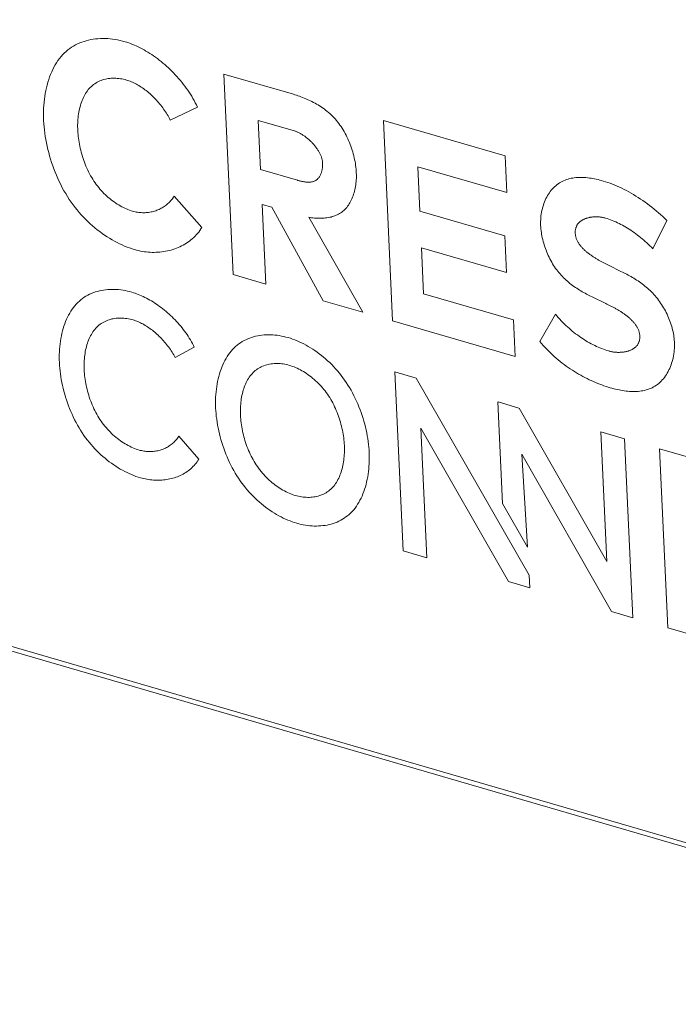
# Model space of a CAD drawing. Header units: millimetres. Extents: x 3925 to 5043, y -86 to 778.
# Tile 219 of 256: x 4898.47 to 4901.04, y 105.58 to 109.42. Entities that reach past the tile are written whole.
import ezdxf

# ---------------------------------------------------------------- set-up
doc = ezdxf.new("R2010")
doc.units = ezdxf.units.MM
doc.header["$LTSCALE"] = 46.255
for name, color, linetype in [('H30K-IO-LABEDXF_CONTINUOUS_LINE', 7, 'CONTINUOUS'), ('H30K-REAR-CODXF_CONTINUOUS_LINE', 7, 'CONTINUOUS'), ('LABEL-IO-H30DXF_CONTINUOUS_LINE', 7, 'CONTINUOUS')]:
    doc.layers.add(name, color=color, linetype=linetype)

msp = doc.modelspace()

# ---------------------------------------------------------------- linework, layer by layer
at = {"layer": 'H30K-IO-LABEDXF_CONTINUOUS_LINE', "color": 7, "linetype": 'Continuous', "lineweight": 0}
for p, q in [((4822.8675, 128.9566), (4903.1756, 105.5982)), ((4899.2662, 109.2071), (4899.5367, 109.1285)), ((4899.3021, 108.426), (4899.2662, 109.2071)), ((4899.1631, 109.0786), (4899.0573, 109.0284)), ((4899.541, 108.9857), (4899.4002, 109.0266)), ((4899.4002, 109.0266), (4899.409, 108.8353)), ((4899.8874, 109.0264), (4900.3616, 108.8885)), ((4899.9233, 108.2453), (4899.8874, 109.0264)), ((4900.3616, 108.8885), (4900.3682, 108.7457)), ((4900.3682, 108.7457), (4900.0215, 108.8465)), ((4900.0215, 108.8465), (4900.0294, 108.6736)), ((4899.409, 108.8353), (4899.5523, 108.7937)), ((4899.0723, 108.7317), (4899.1807, 108.61)), ((4899.4527, 108.6888), (4899.4153, 108.6997)), ((4899.4153, 108.6997), (4899.4296, 108.3889)), ((4899.6534, 108.3238), (4899.4527, 108.6888)), ((4899.5966, 108.6492), (4899.8078, 108.2789)), ((4900.0294, 108.6736), (4900.3601, 108.5774)), ((4900.992, 108.6363), (4900.9375, 108.5267)), ((4900.3601, 108.5774), (4900.3667, 108.4345)), ((4900.3667, 108.4345), (4900.036, 108.5307)), ((4900.036, 108.5307), (4900.0443, 108.351)), ((4900.7494, 108.4698), (4900.7544, 108.4672)), ((4900.7544, 108.4672), (4900.7594, 108.4647)), ((4900.7594, 108.4647), (4900.7666, 108.4611)), ((4900.7666, 108.4611), (4900.8131, 108.4384)), ((4899.4296, 108.3889), (4899.3021, 108.426)), ((4900.0443, 108.351), (4900.3946, 108.2491)), ((4900.7537, 108.3134), (4900.7002, 108.3392)), ((4899.8078, 108.2789), (4899.6534, 108.3238)), ((4900.7586, 108.311), (4900.7537, 108.3134)), ((4900.7637, 108.3085), (4900.7586, 108.311)), ((4900.7689, 108.3059), (4900.7637, 108.3085)), ((4900.4971, 108.1655), (4900.5576, 108.2717)), ((4900.4012, 108.1064), (4899.9233, 108.2453)), ((4900.3946, 108.2491), (4900.4012, 108.1064)), ((4899.1509, 108.1425), (4899.0767, 108.1022)), ((4899.9321, 108.0466), (4900.0153, 108.0224)), ((4899.9642, 107.349), (4899.9321, 108.0466)), ((4900.0153, 108.0224), (4900.4556, 107.254)), ((4900.3329, 107.93), (4900.3511, 107.5339)), ((4900.4156, 107.9059), (4900.3343, 107.9296)), ((4900.7584, 107.3082), (4900.4161, 107.9058)), ((4900.3754, 107.2294), (4900.0335, 107.8268)), ((4900.0335, 107.8268), (4900.0563, 107.3222)), ((4900.8273, 107.7862), (4900.7352, 107.813)), ((4900.7352, 107.813), (4900.7584, 107.3082)), ((4899.0904, 107.7959), (4899.1685, 107.7067)), ((4900.8594, 107.0887), (4900.8273, 107.7862)), ((4900.4266, 107.7256), (4900.7762, 107.1129)), ((4900.4492, 107.3629), (4900.4266, 107.7256)), ((4900.9632, 107.7466), (4901.3745, 107.627)), ((4900.9953, 107.0491), (4900.9632, 107.7466)), ((4900.3511, 107.5339), (4900.4492, 107.3629)), ((4900.0563, 107.3222), (4899.9642, 107.349)), ((4900.4586, 107.2052), (4900.3754, 107.2294)), ((4900.4556, 107.254), (4900.4586, 107.2052)), ((4900.7762, 107.1129), (4900.8594, 107.0887)), ((4901.4118, 106.928), (4900.9953, 107.0491))]:
    msp.add_line(p, q, dxfattribs=at)
for points in [[(4898.5638, 109.0262), (4898.5634, 109.0382), (4898.5633, 109.0501), (4898.5634, 109.0621), (4898.5639, 109.0739), (4898.5646, 109.0857), (4898.5656, 109.0974), (4898.5669, 109.109), (4898.5684, 109.1204), (4898.5703, 109.1318), (4898.5724, 109.1429), (4898.5748, 109.154), (4898.5775, 109.1648), (4898.5805, 109.1754), (4898.5837, 109.1859), (4898.5873, 109.1961), (4898.5911, 109.206), (4898.5952, 109.2157), (4898.5995, 109.2252), (4898.6042, 109.2343), (4898.6091, 109.2432), (4898.6143, 109.2518), (4898.6198, 109.26), (4898.6256, 109.2679), (4898.6316, 109.2754), (4898.6379, 109.2826), (4898.6445, 109.2893), (4898.6512, 109.2956), (4898.6581, 109.3014), (4898.6653, 109.3069), (4898.6727, 109.312), (4898.6803, 109.3167), (4898.6882, 109.3211), (4898.6962, 109.3251), (4898.7044, 109.3288), (4898.7128, 109.332), (4898.7214, 109.335), (4898.7301, 109.3376), (4898.7389, 109.3398), (4898.7479, 109.3417), (4898.757, 109.3432), (4898.7662, 109.3444), (4898.7755, 109.3453), (4898.7849, 109.3459), (4898.7944, 109.3461), (4898.8039, 109.3459), (4898.8134, 109.3455), (4898.8231, 109.3447), (4898.8327, 109.3436), (4898.8424, 109.3422), (4898.852, 109.3405), (4898.8617, 109.3385), (4898.8713, 109.3361), (4898.8809, 109.3335)], [(4898.8809, 109.3335), (4898.8882, 109.3313), (4898.8955, 109.3289), (4898.9028, 109.3262), (4898.9102, 109.3233), (4898.9176, 109.3202), (4898.925, 109.3169), (4898.9325, 109.3134), (4898.9399, 109.3097), (4898.9474, 109.3058), (4898.9549, 109.3016), (4898.9624, 109.2973), (4898.9699, 109.2928), (4898.9774, 109.2881), (4898.9848, 109.2833), (4898.9922, 109.2782), (4898.9996, 109.273), (4899.007, 109.2676), (4899.0143, 109.262), (4899.0215, 109.2563), (4899.0287, 109.2504), (4899.0359, 109.2443), (4899.0429, 109.2381), (4899.0499, 109.2318), (4899.0568, 109.2253), (4899.0636, 109.2186), (4899.0703, 109.2118), (4899.0769, 109.2049), (4899.0834, 109.1978), (4899.0897, 109.1907), (4899.096, 109.1833), (4899.1021, 109.1759), (4899.1081, 109.1684), (4899.1139, 109.1607), (4899.1196, 109.1529), (4899.1252, 109.145), (4899.1305, 109.1371), (4899.1357, 109.129), (4899.1408, 109.1208), (4899.1456, 109.1125), (4899.1503, 109.1041), (4899.1548, 109.0957), (4899.1591, 109.0872), (4899.1631, 109.0786)], [(4898.8869, 109.1842), (4898.8809, 109.1859), (4898.8749, 109.1873), (4898.8689, 109.1885), (4898.8629, 109.1895), (4898.8569, 109.1903), (4898.8509, 109.1908), (4898.8449, 109.1912), (4898.839, 109.1913), (4898.8331, 109.1912), (4898.8272, 109.1909), (4898.8214, 109.1904), (4898.8157, 109.1897), (4898.81, 109.1887), (4898.8044, 109.1875), (4898.7989, 109.1861), (4898.7934, 109.1844), (4898.7881, 109.1826), (4898.7829, 109.1805), (4898.7778, 109.1781), (4898.7728, 109.1756), (4898.7679, 109.1728), (4898.7632, 109.1698), (4898.7586, 109.1665), (4898.7541, 109.1631), (4898.7498, 109.1593), (4898.7457, 109.1554), (4898.7418, 109.1512), (4898.738, 109.1468), (4898.7344, 109.1421), (4898.7309, 109.1373), (4898.7276, 109.1322), (4898.7245, 109.127), (4898.7216, 109.1216), (4898.7188, 109.116), (4898.7162, 109.1102), (4898.7137, 109.1043), (4898.7114, 109.0982), (4898.7093, 109.092), (4898.7074, 109.0856), (4898.7056, 109.0791), (4898.7039, 109.0725), (4898.7025, 109.0658), (4898.7012, 109.059), (4898.7, 109.0521), (4898.699, 109.0452), (4898.6982, 109.0381), (4898.6975, 109.031), (4898.697, 109.0238), (4898.6966, 109.0166), (4898.6964, 109.0094), (4898.6964, 109.0021), (4898.6965, 108.9948), (4898.6967, 108.9875)], [(4899.0573, 109.0284), (4899.0544, 109.0339), (4899.0515, 109.0394), (4899.0484, 109.0448), (4899.0452, 109.0502), (4899.0419, 109.0555), (4899.0385, 109.0608), (4899.0349, 109.066), (4899.0313, 109.0712), (4899.0276, 109.0763), (4899.0238, 109.0813), (4899.0199, 109.0863), (4899.0159, 109.0912), (4899.0119, 109.096), (4899.0078, 109.1007), (4899.0036, 109.1053), (4898.9993, 109.1099), (4898.995, 109.1144), (4898.9906, 109.1187), (4898.9861, 109.123), (4898.9816, 109.1272), (4898.9771, 109.1312), (4898.9725, 109.1352), (4898.9679, 109.139), (4898.9632, 109.1428), (4898.9585, 109.1464), (4898.9538, 109.1499), (4898.949, 109.1533), (4898.9443, 109.1565), (4898.9395, 109.1596), (4898.9347, 109.1626), (4898.9299, 109.1654), (4898.9251, 109.1681), (4898.9203, 109.1707), (4898.9155, 109.1731), (4898.9107, 109.1753), (4898.9059, 109.1774), (4898.9011, 109.1794), (4898.8964, 109.1812), (4898.8916, 109.1828), (4898.8869, 109.1842)], [(4899.5367, 109.1285), (4899.5425, 109.1267), (4899.5485, 109.1249), (4899.5545, 109.1229), (4899.5605, 109.1208), (4899.5665, 109.1187), (4899.5726, 109.1164), (4899.5787, 109.114), (4899.5848, 109.1115), (4899.5909, 109.1089), (4899.597, 109.1061), (4899.6031, 109.1033), (4899.6091, 109.1002), (4899.6152, 109.0971), (4899.6212, 109.0938), (4899.6272, 109.0904), (4899.6332, 109.0869), (4899.6391, 109.0832), (4899.645, 109.0794), (4899.6508, 109.0754), (4899.6565, 109.0713), (4899.6622, 109.067), (4899.6678, 109.0625), (4899.6734, 109.0579), (4899.6788, 109.0532), (4899.6841, 109.0482), (4899.6894, 109.0431), (4899.6945, 109.0379), (4899.6996, 109.0324), (4899.7045, 109.0268), (4899.7093, 109.021), (4899.7139, 109.015), (4899.7184, 109.0089), (4899.7227, 109.0027), (4899.7268, 108.9963), (4899.7309, 108.9898), (4899.7348, 108.9831), (4899.7385, 108.9763), (4899.7421, 108.9694), (4899.7456, 108.9624), (4899.7489, 108.9553), (4899.7521, 108.9481), (4899.7551, 108.9408), (4899.758, 108.9335), (4899.7607, 108.9261), (4899.7633, 108.9187), (4899.7657, 108.9112), (4899.768, 108.9037), (4899.7701, 108.8962), (4899.772, 108.8887), (4899.7738, 108.8812), (4899.7754, 108.8737), (4899.7769, 108.8662), (4899.7782, 108.8588), (4899.7793, 108.8514), (4899.7802, 108.8441), (4899.781, 108.8369), (4899.7816, 108.8297), (4899.782, 108.8226)], [(4898.9182, 108.5233), (4898.9086, 108.5263), (4898.8989, 108.5296), (4898.8892, 108.5332), (4898.8794, 108.5371), (4898.8696, 108.5414), (4898.8598, 108.5459), (4898.85, 108.5508), (4898.8402, 108.556), (4898.8305, 108.5615), (4898.8207, 108.5673), (4898.811, 108.5734), (4898.8014, 108.5797), (4898.7918, 108.5864), (4898.7824, 108.5934), (4898.773, 108.6006), (4898.7637, 108.6081), (4898.7545, 108.6159), (4898.7454, 108.624), (4898.7365, 108.6323), (4898.7277, 108.6409), (4898.7191, 108.6497), (4898.7106, 108.6588), (4898.7023, 108.6682), (4898.6942, 108.6778), (4898.6864, 108.6877), (4898.6787, 108.6978), (4898.6712, 108.7081), (4898.6638, 108.719), (4898.6567, 108.7301), (4898.6498, 108.7414), (4898.6431, 108.7529), (4898.6367, 108.7645), (4898.6306, 108.7764), (4898.6247, 108.7884), (4898.6191, 108.8006), (4898.6137, 108.8129), (4898.6086, 108.8253), (4898.6038, 108.8377), (4898.5992, 108.8503), (4898.5949, 108.8629), (4898.5908, 108.8756), (4898.587, 108.8883), (4898.5835, 108.9011), (4898.5803, 108.9138), (4898.5774, 108.9266), (4898.5747, 108.9393), (4898.5723, 108.9519), (4898.5702, 108.9645), (4898.5683, 108.9771), (4898.5668, 108.9895), (4898.5655, 109.0018), (4898.5645, 109.0141), (4898.5638, 109.0262)], [(4898.6967, 108.9875), (4898.6972, 108.98), (4898.6978, 108.9725), (4898.6985, 108.9649), (4898.6995, 108.9572), (4898.7005, 108.9495), (4898.7018, 108.9417), (4898.7032, 108.9339), (4898.7047, 108.9261), (4898.7064, 108.9182), (4898.7083, 108.9104), (4898.7103, 108.9025), (4898.7125, 108.8947), (4898.7148, 108.8868), (4898.7173, 108.879), (4898.72, 108.8712), (4898.7228, 108.8635), (4898.7258, 108.8558), (4898.7289, 108.8482), (4898.7322, 108.8406), (4898.7356, 108.8331), (4898.7392, 108.8258), (4898.743, 108.8185), (4898.7469, 108.8113), (4898.751, 108.8042), (4898.7552, 108.7973), (4898.7596, 108.7904), (4898.7641, 108.7838), (4898.7687, 108.7774), (4898.7734, 108.7712), (4898.7783, 108.7651), (4898.7833, 108.7591), (4898.7884, 108.7534), (4898.7936, 108.7478), (4898.7989, 108.7423), (4898.8044, 108.737), (4898.8099, 108.7319), (4898.8155, 108.7269), (4898.8212, 108.7221), (4898.8269, 108.7175), (4898.8327, 108.7131), (4898.8386, 108.7089), (4898.8445, 108.7048), (4898.8504, 108.7009), (4898.8564, 108.6972), (4898.8624, 108.6937), (4898.8684, 108.6904), (4898.8745, 108.6874), (4898.8805, 108.6845), (4898.8865, 108.6818), (4898.8925, 108.6793), (4898.8985, 108.677), (4898.9045, 108.675), (4898.9104, 108.6732)], [(4899.6508, 108.8608), (4899.6506, 108.8634), (4899.6504, 108.8661), (4899.65, 108.8688), (4899.6495, 108.8715), (4899.649, 108.8742), (4899.6483, 108.8769), (4899.6476, 108.8796), (4899.6467, 108.8822), (4899.6458, 108.8849), (4899.6448, 108.8876), (4899.6438, 108.8903), (4899.6426, 108.893), (4899.6414, 108.8957), (4899.6401, 108.8983), (4899.6387, 108.901), (4899.6373, 108.9036), (4899.6358, 108.9062), (4899.6342, 108.9088), (4899.6326, 108.9114), (4899.6309, 108.914), (4899.6292, 108.9166), (4899.6274, 108.9191), (4899.6255, 108.9216), (4899.6236, 108.9241), (4899.6217, 108.9266), (4899.6197, 108.929), (4899.6177, 108.9314), (4899.6156, 108.9338), (4899.6135, 108.9361), (4899.6113, 108.9384), (4899.6091, 108.9407), (4899.6069, 108.943), (4899.6047, 108.9452), (4899.6024, 108.9474), (4899.6001, 108.9495), (4899.5978, 108.9516), (4899.5954, 108.9536), (4899.593, 108.9556), (4899.5907, 108.9576), (4899.5883, 108.9595), (4899.5859, 108.9614), (4899.5835, 108.9632), (4899.581, 108.965), (4899.5786, 108.9667), (4899.5762, 108.9683), (4899.5738, 108.9699), (4899.5713, 108.9715), (4899.5689, 108.973), (4899.5665, 108.9744), (4899.5641, 108.9757), (4899.5617, 108.9771), (4899.5593, 108.9783), (4899.5569, 108.9795), (4899.5546, 108.9806), (4899.5523, 108.9816), (4899.5499, 108.9826), (4899.5477, 108.9835), (4899.5454, 108.9843), (4899.5432, 108.985), (4899.541, 108.9857)], [(4899.5523, 108.7937), (4899.5547, 108.793), (4899.5573, 108.7923), (4899.5598, 108.7916), (4899.5623, 108.791), (4899.5648, 108.7904), (4899.5674, 108.7898), (4899.5699, 108.7892), (4899.5725, 108.7887), (4899.575, 108.7882), (4899.5776, 108.7878), (4899.5801, 108.7874), (4899.5826, 108.787), (4899.5851, 108.7867), (4899.5876, 108.7865), (4899.5901, 108.7863), (4899.5926, 108.7862), (4899.595, 108.7861), (4899.5975, 108.7861), (4899.5999, 108.7862), (4899.6022, 108.7864), (4899.6046, 108.7866), (4899.6069, 108.7869), (4899.6091, 108.7873), (4899.6114, 108.7878), (4899.6135, 108.7884), (4899.6157, 108.7891), (4899.6178, 108.7899), (4899.6198, 108.7907), (4899.6218, 108.7917), (4899.6237, 108.7928), (4899.6256, 108.794), (4899.6274, 108.7953), (4899.6292, 108.7968), (4899.6309, 108.7983), (4899.6325, 108.7999), (4899.634, 108.8017), (4899.6355, 108.8035), (4899.637, 108.8055), (4899.6383, 108.8075), (4899.6396, 108.8096), (4899.6409, 108.8118), (4899.642, 108.8141), (4899.6431, 108.8165), (4899.6442, 108.8189), (4899.6451, 108.8214), (4899.646, 108.8239), (4899.6468, 108.8265), (4899.6476, 108.8292), (4899.6482, 108.8319), (4899.6488, 108.8347), (4899.6494, 108.8375), (4899.6498, 108.8403), (4899.6502, 108.8432), (4899.6505, 108.8461), (4899.6507, 108.849), (4899.6508, 108.8519), (4899.6509, 108.8548), (4899.6509, 108.8578), (4899.6508, 108.8608)], [(4899.782, 108.8226), (4899.7822, 108.8158), (4899.7822, 108.8091), (4899.7821, 108.8023), (4899.7818, 108.7956), (4899.7813, 108.789), (4899.7807, 108.7824), (4899.7799, 108.7759), (4899.7789, 108.7694), (4899.7777, 108.7631), (4899.7764, 108.7568), (4899.7749, 108.7506), (4899.7732, 108.7446), (4899.7714, 108.7387), (4899.7695, 108.7329), (4899.7673, 108.7272), (4899.765, 108.7217), (4899.7625, 108.7163), (4899.7599, 108.7111), (4899.7572, 108.706), (4899.7542, 108.7012), (4899.7511, 108.6965), (4899.7479, 108.692), (4899.7445, 108.6877), (4899.741, 108.6837), (4899.7373, 108.6798), (4899.7335, 108.6762), (4899.7295, 108.6728), (4899.7254, 108.6697), (4899.7212, 108.6667), (4899.7168, 108.664), (4899.7124, 108.6614), (4899.7078, 108.6591), (4899.7031, 108.657), (4899.6983, 108.655), (4899.6934, 108.6533), (4899.6885, 108.6517), (4899.6834, 108.6503), (4899.6783, 108.6491), (4899.6731, 108.6481), (4899.6678, 108.6472), (4899.6625, 108.6465), (4899.6572, 108.646), (4899.6518, 108.6456), (4899.6463, 108.6453), (4899.6408, 108.6453), (4899.6353, 108.6453), (4899.6298, 108.6455), (4899.6243, 108.6458), (4899.6187, 108.6462), (4899.6132, 108.6468), (4899.6076, 108.6475), (4899.6021, 108.6483), (4899.5966, 108.6492)], [(4900.5002, 108.617), (4900.5, 108.6247), (4900.5, 108.6323), (4900.5003, 108.6398), (4900.5008, 108.6472), (4900.5015, 108.6546), (4900.5025, 108.6619), (4900.5037, 108.669), (4900.5051, 108.6761), (4900.5068, 108.6831), (4900.5086, 108.6899), (4900.5107, 108.6966), (4900.5129, 108.7032), (4900.5154, 108.7096), (4900.518, 108.7159), (4900.5209, 108.722), (4900.5239, 108.7279), (4900.5271, 108.7337), (4900.5305, 108.7392), (4900.5341, 108.7446), (4900.5378, 108.7498), (4900.5417, 108.7548), (4900.5457, 108.7595), (4900.5499, 108.764), (4900.5542, 108.7683), (4900.5587, 108.7724), (4900.5633, 108.7762), (4900.5681, 108.7798), (4900.5732, 108.7832), (4900.5785, 108.7864), (4900.5839, 108.7893), (4900.5895, 108.7919), (4900.5952, 108.7943), (4900.6009, 108.7964), (4900.6068, 108.7982), (4900.6128, 108.7998), (4900.6189, 108.8012), (4900.625, 108.8023), (4900.6313, 108.8032), (4900.6376, 108.8039), (4900.644, 108.8043), (4900.6504, 108.8046), (4900.6569, 108.8047), (4900.6635, 108.8045), (4900.6701, 108.8042), (4900.6767, 108.8037), (4900.6834, 108.8031), (4900.6901, 108.8022), (4900.6968, 108.8013), (4900.7035, 108.8001), (4900.7102, 108.7989), (4900.7169, 108.7975), (4900.7236, 108.7959), (4900.7303, 108.7943), (4900.737, 108.7925), (4900.7437, 108.7906)], [(4900.7437, 108.7906), (4900.7527, 108.7879), (4900.7619, 108.7849), (4900.771, 108.7817), (4900.7801, 108.7782), (4900.7893, 108.7745), (4900.7984, 108.7707), (4900.8076, 108.7666), (4900.8168, 108.7622), (4900.8259, 108.7577), (4900.8351, 108.753), (4900.8442, 108.748), (4900.8533, 108.7429), (4900.8623, 108.7375), (4900.8714, 108.732), (4900.8804, 108.7263), (4900.8894, 108.7204), (4900.8983, 108.7143), (4900.9071, 108.708), (4900.916, 108.7016), (4900.9247, 108.695), (4900.9334, 108.6882), (4900.942, 108.6813), (4900.9506, 108.6741), (4900.959, 108.6669), (4900.9674, 108.6595), (4900.9757, 108.6519), (4900.9839, 108.6442), (4900.992, 108.6363)], [(4898.9104, 108.6732), (4898.9153, 108.6718), (4898.9201, 108.6707), (4898.925, 108.6697), (4898.9298, 108.6689), (4898.9347, 108.6682), (4898.9395, 108.6677), (4898.9444, 108.6673), (4898.9492, 108.6671), (4898.954, 108.6671), (4898.9588, 108.6672), (4898.9636, 108.6675), (4898.9683, 108.6679), (4898.973, 108.6685), (4898.9777, 108.6692), (4898.9823, 108.6701), (4898.9869, 108.6711), (4898.9915, 108.6723), (4898.996, 108.6736), (4899.0004, 108.675), (4899.0048, 108.6766), (4899.0091, 108.6784), (4899.0134, 108.6802), (4899.0176, 108.6822), (4899.0217, 108.6844), (4899.0257, 108.6866), (4899.0297, 108.689), (4899.0336, 108.6916), (4899.0374, 108.6942), (4899.0411, 108.697), (4899.0447, 108.7), (4899.0482, 108.703), (4899.0516, 108.7062), (4899.0549, 108.7095), (4899.0581, 108.7129), (4899.0612, 108.7164), (4899.0641, 108.7201), (4899.067, 108.7239), (4899.0697, 108.7277), (4899.0723, 108.7317)], [(4900.753, 108.6459), (4900.7507, 108.6465), (4900.7484, 108.6471), (4900.7461, 108.6477), (4900.7437, 108.6482), (4900.7413, 108.6487), (4900.7389, 108.6491), (4900.7364, 108.6495), (4900.734, 108.6498), (4900.7315, 108.6501), (4900.729, 108.6504), (4900.7265, 108.6506), (4900.724, 108.6508), (4900.7215, 108.6509), (4900.7189, 108.651), (4900.7164, 108.651), (4900.7138, 108.651), (4900.7113, 108.6509), (4900.7088, 108.6508), (4900.7062, 108.6507), (4900.7037, 108.6505), (4900.7012, 108.6502), (4900.6987, 108.6499), (4900.6962, 108.6496), (4900.6937, 108.6492), (4900.6913, 108.6487), (4900.6889, 108.6482), (4900.6865, 108.6477), (4900.6841, 108.6471), (4900.6817, 108.6464), (4900.6794, 108.6457), (4900.6771, 108.645), (4900.6749, 108.6441), (4900.6726, 108.6433), (4900.6705, 108.6424), (4900.6683, 108.6414), (4900.6662, 108.6404), (4900.6642, 108.6393), (4900.6622, 108.6381), (4900.6603, 108.637), (4900.6584, 108.6357), (4900.6565, 108.6344), (4900.6547, 108.633), (4900.653, 108.6316), (4900.6514, 108.6301), (4900.6498, 108.6286), (4900.6483, 108.627), (4900.6468, 108.6254), (4900.6454, 108.6236), (4900.6441, 108.6219), (4900.6429, 108.62), (4900.6417, 108.6181), (4900.6406, 108.6162), (4900.6397, 108.6142), (4900.6387, 108.6121), (4900.6379, 108.6099), (4900.6372, 108.6077), (4900.6366, 108.6055), (4900.636, 108.6031), (4900.6356, 108.6007), (4900.6352, 108.5983), (4900.635, 108.5958), (4900.6348, 108.5932), (4900.6348, 108.5905), (4900.6349, 108.5878)], [(4900.9375, 108.5267), (4900.9317, 108.5325), (4900.9258, 108.5382), (4900.9199, 108.5437), (4900.9139, 108.5493), (4900.9079, 108.5547), (4900.9018, 108.56), (4900.8956, 108.5652), (4900.8894, 108.5703), (4900.8832, 108.5752), (4900.8769, 108.5801), (4900.8705, 108.5849), (4900.8642, 108.5895), (4900.8578, 108.594), (4900.8513, 108.5984), (4900.8448, 108.6026), (4900.8383, 108.6067), (4900.8318, 108.6106), (4900.8253, 108.6145), (4900.8187, 108.6181), (4900.8122, 108.6216), (4900.8056, 108.625), (4900.799, 108.6282), (4900.7924, 108.6313), (4900.7858, 108.6341), (4900.7792, 108.6368), (4900.7727, 108.6394), (4900.7661, 108.6417), (4900.7595, 108.6439), (4900.753, 108.6459)], [(4899.1807, 108.61), (4899.1767, 108.6037), (4899.1724, 108.5976), (4899.168, 108.5917), (4899.1634, 108.5861), (4899.1586, 108.5806), (4899.1536, 108.5754), (4899.1484, 108.5703), (4899.1431, 108.5655), (4899.1375, 108.5608), (4899.1319, 108.5564), (4899.126, 108.5522), (4899.1201, 108.5482), (4899.1139, 108.5444), (4899.1077, 108.5408), (4899.1013, 108.5374), (4899.0948, 108.5343), (4899.0882, 108.5313), (4899.0815, 108.5286), (4899.0746, 108.5261), (4899.0677, 108.5238), (4899.0607, 108.5217), (4899.0536, 108.5198), (4899.0464, 108.5181), (4899.0391, 108.5167), (4899.0318, 108.5154), (4899.0244, 108.5144), (4899.017, 108.5136), (4899.0095, 108.513), (4899.002, 108.5127), (4898.9944, 108.5125), (4898.9868, 108.5126), (4898.9792, 108.5129), (4898.9716, 108.5134), (4898.9639, 108.5142), (4898.9563, 108.5152), (4898.9486, 108.5163), (4898.941, 108.5178), (4898.9334, 108.5194), (4898.9258, 108.5212), (4898.9182, 108.5233)], [(4900.7002, 108.3392), (4900.6948, 108.3418), (4900.6894, 108.3446), (4900.684, 108.3473), (4900.6785, 108.3502), (4900.6731, 108.3531), (4900.6677, 108.3561), (4900.6622, 108.3592), (4900.6568, 108.3624), (4900.6514, 108.3657), (4900.646, 108.369), (4900.6406, 108.3725), (4900.6353, 108.3761), (4900.63, 108.3797), (4900.6248, 108.3835), (4900.6196, 108.3874), (4900.6144, 108.3914), (4900.6093, 108.3956), (4900.6043, 108.3998), (4900.5993, 108.4042), (4900.5944, 108.4087), (4900.5896, 108.4134), (4900.5849, 108.4182), (4900.5802, 108.4231), (4900.5757, 108.4282), (4900.5712, 108.4334), (4900.5669, 108.4388), (4900.5626, 108.4443), (4900.5585, 108.4501), (4900.5545, 108.4559), (4900.5506, 108.4619), (4900.5468, 108.4681), (4900.5431, 108.4743), (4900.5396, 108.4807), (4900.5362, 108.4872), (4900.533, 108.4937), (4900.5299, 108.5004), (4900.5269, 108.5071), (4900.524, 108.5139), (4900.5213, 108.5208), (4900.5188, 108.5277), (4900.5164, 108.5346), (4900.5141, 108.5415), (4900.512, 108.5485), (4900.5101, 108.5555), (4900.5083, 108.5625), (4900.5067, 108.5694), (4900.5053, 108.5764), (4900.504, 108.5833), (4900.5029, 108.5902), (4900.5019, 108.597), (4900.5012, 108.6037), (4900.5006, 108.6104), (4900.5002, 108.617)], [(4900.6349, 108.5878), (4900.6351, 108.585), (4900.6353, 108.5823), (4900.6357, 108.5796), (4900.6362, 108.5769), (4900.6368, 108.5743), (4900.6375, 108.5717), (4900.6383, 108.5691), (4900.6391, 108.5665), (4900.6401, 108.564), (4900.6411, 108.5614), (4900.6423, 108.5589), (4900.6435, 108.5565), (4900.6448, 108.554), (4900.6461, 108.5516), (4900.6476, 108.5492), (4900.6491, 108.5469), (4900.6507, 108.5445), (4900.6524, 108.5422), (4900.6541, 108.5399), (4900.6559, 108.5376), (4900.6577, 108.5354), (4900.6596, 108.5332), (4900.6616, 108.531), (4900.6636, 108.5288), (4900.6657, 108.5267), (4900.6679, 108.5245), (4900.67, 108.5224), (4900.6723, 108.5204), (4900.6745, 108.5183), (4900.6768, 108.5163), (4900.6792, 108.5143), (4900.6816, 108.5124), (4900.684, 108.5104), (4900.6865, 108.5085), (4900.6889, 108.5066), (4900.6915, 108.5047), (4900.694, 108.5029), (4900.6966, 108.5011), (4900.6992, 108.4993), (4900.7018, 108.4975), (4900.7044, 108.4957), (4900.707, 108.494), (4900.7097, 108.4923), (4900.7123, 108.4906), (4900.715, 108.489), (4900.7177, 108.4874), (4900.7204, 108.4858), (4900.723, 108.4842), (4900.7257, 108.4826), (4900.7284, 108.4811), (4900.7311, 108.4796), (4900.7337, 108.4781), (4900.7364, 108.4767), (4900.739, 108.4753), (4900.7416, 108.4739), (4900.7442, 108.4725), (4900.7494, 108.4698)], [(4900.8131, 108.4384), (4900.8186, 108.4357), (4900.8242, 108.4329), (4900.8297, 108.43), (4900.8353, 108.4271), (4900.8409, 108.4241), (4900.8465, 108.4211), (4900.8521, 108.418), (4900.8576, 108.4147), (4900.8632, 108.4114), (4900.8687, 108.4081), (4900.8742, 108.4046), (4900.8797, 108.401), (4900.8851, 108.3973), (4900.8905, 108.3935), (4900.8959, 108.3896), (4900.9012, 108.3856), (4900.9065, 108.3814), (4900.9117, 108.3772), (4900.9169, 108.3728), (4900.9219, 108.3682), (4900.927, 108.3635), (4900.9319, 108.3587), (4900.9368, 108.3537), (4900.9415, 108.3486), (4900.9462, 108.3433), (4900.9508, 108.3378), (4900.9553, 108.3322), (4900.9596, 108.3266), (4900.9637, 108.3209), (4900.9677, 108.3151), (4900.9716, 108.3091), (4900.9754, 108.303), (4900.9791, 108.2968), (4900.9827, 108.2905), (4900.9861, 108.2841), (4900.9894, 108.2776), (4900.9926, 108.271), (4900.9956, 108.2644), (4900.9985, 108.2577), (4901.0012, 108.2509), (4901.0038, 108.2442), (4901.0063, 108.2374), (4901.0085, 108.2305), (4901.0106, 108.2237), (4901.0126, 108.2169), (4901.0143, 108.21), (4901.0159, 108.2032), (4901.0173, 108.1964), (4901.0185, 108.1897), (4901.0195, 108.183), (4901.0203, 108.1764), (4901.0209, 108.1698), (4901.0213, 108.1633)], [(4898.6252, 108.0826), (4898.6248, 108.0933), (4898.6247, 108.104), (4898.6249, 108.1146), (4898.6253, 108.1252), (4898.6259, 108.1356), (4898.6268, 108.1461), (4898.6279, 108.1564), (4898.6293, 108.1666), (4898.631, 108.1767), (4898.6329, 108.1866), (4898.635, 108.1964), (4898.6374, 108.2061), (4898.6401, 108.2156), (4898.643, 108.2249), (4898.6461, 108.2339), (4898.6495, 108.2428), (4898.6531, 108.2515), (4898.657, 108.2599), (4898.6612, 108.2681), (4898.6655, 108.276), (4898.6702, 108.2836), (4898.675, 108.2909), (4898.6802, 108.298), (4898.6855, 108.3047), (4898.6912, 108.3111), (4898.697, 108.3172), (4898.703, 108.3228), (4898.7091, 108.328), (4898.7155, 108.3329), (4898.7221, 108.3375), (4898.7289, 108.3417), (4898.7359, 108.3457), (4898.743, 108.3493), (4898.7504, 108.3526), (4898.7578, 108.3555), (4898.7654, 108.3582), (4898.7732, 108.3605), (4898.7811, 108.3626), (4898.7891, 108.3643), (4898.7972, 108.3657), (4898.8053, 108.3668), (4898.8136, 108.3676), (4898.822, 108.3681), (4898.8304, 108.3684), (4898.8389, 108.3683), (4898.8474, 108.3679), (4898.856, 108.3672), (4898.8645, 108.3663), (4898.8732, 108.3651), (4898.8818, 108.3635), (4898.8904, 108.3617), (4898.899, 108.3597), (4898.9075, 108.3573)], [(4898.9075, 108.3573), (4898.9137, 108.3554), (4898.92, 108.3534), (4898.9263, 108.3511), (4898.9326, 108.3487), (4898.9389, 108.3461), (4898.9453, 108.3433), (4898.9517, 108.3403), (4898.9581, 108.3372), (4898.9646, 108.3339), (4898.971, 108.3305), (4898.9774, 108.3268), (4898.9839, 108.3231), (4898.9903, 108.3192), (4898.9967, 108.3151), (4899.0031, 108.3109), (4899.0094, 108.3065), (4899.0158, 108.302), (4899.022, 108.2973), (4899.0283, 108.2925), (4899.0345, 108.2876), (4899.0406, 108.2825), (4899.0467, 108.2773), (4899.0527, 108.272), (4899.0586, 108.2665), (4899.0645, 108.2609), (4899.0703, 108.2552), (4899.076, 108.2494), (4899.0816, 108.2435), (4899.0871, 108.2374), (4899.0925, 108.2313), (4899.0978, 108.225), (4899.103, 108.2187), (4899.108, 108.2122), (4899.113, 108.2056), (4899.1178, 108.199), (4899.1225, 108.1922), (4899.127, 108.1854), (4899.1314, 108.1784), (4899.1356, 108.1714), (4899.1397, 108.1643), (4899.1436, 108.1571), (4899.1474, 108.1499), (4899.1509, 108.1425)], [(4900.8864, 108.186), (4900.8862, 108.1888), (4900.886, 108.1916), (4900.8856, 108.1943), (4900.8851, 108.1971), (4900.8845, 108.1998), (4900.8837, 108.2024), (4900.883, 108.2051), (4900.8821, 108.2077), (4900.8811, 108.2103), (4900.88, 108.2129), (4900.8788, 108.2154), (4900.8776, 108.2179), (4900.8763, 108.2204), (4900.8749, 108.2229), (4900.8734, 108.2253), (4900.8718, 108.2278), (4900.8702, 108.2301), (4900.8685, 108.2325), (4900.8667, 108.2348), (4900.8649, 108.2372), (4900.863, 108.2394), (4900.861, 108.2417), (4900.859, 108.2439), (4900.8569, 108.2461), (4900.8547, 108.2483), (4900.8526, 108.2505), (4900.8503, 108.2526), (4900.848, 108.2547), (4900.8457, 108.2568), (4900.8433, 108.2588), (4900.8409, 108.2608), (4900.8385, 108.2628), (4900.836, 108.2648), (4900.8335, 108.2668), (4900.8309, 108.2687), (4900.8283, 108.2706), (4900.8257, 108.2725), (4900.8231, 108.2743), (4900.8204, 108.2761), (4900.8177, 108.2779), (4900.815, 108.2797), (4900.8123, 108.2814), (4900.8096, 108.2832), (4900.8069, 108.2848), (4900.8042, 108.2865), (4900.8014, 108.2882), (4900.7987, 108.2898), (4900.7959, 108.2914), (4900.7932, 108.2929), (4900.7904, 108.2945), (4900.7877, 108.296), (4900.785, 108.2975), (4900.7822, 108.299), (4900.7795, 108.3004), (4900.7768, 108.3018), (4900.7742, 108.3032), (4900.7689, 108.3059)], [(4900.5576, 108.2717), (4900.5631, 108.2651), (4900.5687, 108.2586), (4900.5745, 108.2522), (4900.5803, 108.246), (4900.5862, 108.2398), (4900.5923, 108.2338), (4900.5984, 108.228), (4900.6046, 108.2222), (4900.6108, 108.2166), (4900.6171, 108.2111), (4900.6235, 108.2058), (4900.63, 108.2006), (4900.6365, 108.1955), (4900.6431, 108.1905), (4900.6497, 108.1858), (4900.6564, 108.1811), (4900.6631, 108.1766), (4900.6698, 108.1723), (4900.6766, 108.1681), (4900.6833, 108.164), (4900.6902, 108.1601), (4900.697, 108.1564), (4900.7038, 108.1528), (4900.7107, 108.1494), (4900.7175, 108.1462), (4900.7244, 108.1431), (4900.7312, 108.1402), (4900.738, 108.1374), (4900.7448, 108.1349), (4900.7516, 108.1325), (4900.7584, 108.1303), (4900.7651, 108.1282)], [(4898.9125, 108.2492), (4898.9065, 108.2508), (4898.9005, 108.2523), (4898.8945, 108.2535), (4898.8884, 108.2545), (4898.8824, 108.2553), (4898.8764, 108.2559), (4898.8704, 108.2563), (4898.8645, 108.2564), (4898.8585, 108.2564), (4898.8527, 108.2561), (4898.8468, 108.2556), (4898.8411, 108.2549), (4898.8354, 108.254), (4898.8298, 108.2528), (4898.8242, 108.2514), (4898.8188, 108.2498), (4898.8134, 108.248), (4898.8082, 108.2459), (4898.803, 108.2436), (4898.798, 108.2411), (4898.7931, 108.2383), (4898.7884, 108.2353), (4898.7838, 108.2321), (4898.7793, 108.2286), (4898.775, 108.2249), (4898.7708, 108.221), (4898.7669, 108.2168), (4898.7631, 108.2125), (4898.7595, 108.2079), (4898.7561, 108.2031), (4898.7528, 108.1981), (4898.7497, 108.1929), (4898.7468, 108.1875), (4898.744, 108.182), (4898.7414, 108.1762), (4898.7389, 108.1704), (4898.7366, 108.1643), (4898.7345, 108.1582), (4898.7325, 108.1519), (4898.7307, 108.1454), (4898.7291, 108.1389), (4898.7276, 108.1323), (4898.7263, 108.1255), (4898.7252, 108.1187), (4898.7242, 108.1118), (4898.7233, 108.1048), (4898.7226, 108.0977), (4898.7221, 108.0906), (4898.7217, 108.0834), (4898.7215, 108.0762), (4898.7215, 108.069), (4898.7216, 108.0618), (4898.7218, 108.0545)], [(4899.0767, 108.1022), (4899.0738, 108.1075), (4899.0708, 108.1129), (4899.0677, 108.1182), (4899.0645, 108.1234), (4899.0612, 108.1286), (4899.0577, 108.1337), (4899.0542, 108.1387), (4899.0506, 108.1437), (4899.0468, 108.1486), (4899.043, 108.1535), (4899.0392, 108.1583), (4899.0352, 108.163), (4899.0311, 108.1676), (4899.027, 108.1721), (4899.0228, 108.1766), (4899.0186, 108.1809), (4899.0143, 108.1852), (4899.0099, 108.1894), (4899.0055, 108.1935), (4899.0011, 108.1974), (4898.9966, 108.2013), (4898.992, 108.205), (4898.9874, 108.2087), (4898.9828, 108.2122), (4898.9782, 108.2156), (4898.9735, 108.2189), (4898.9689, 108.2221), (4898.9642, 108.2251), (4898.9594, 108.228), (4898.9547, 108.2308), (4898.95, 108.2334), (4898.9453, 108.2359), (4898.9406, 108.2383), (4898.9358, 108.2405), (4898.9311, 108.2426), (4898.9265, 108.2445), (4898.9218, 108.2462), (4898.9171, 108.2478), (4898.9125, 108.2492)], [(4899.234, 107.9055), (4899.2336, 107.9162), (4899.2335, 107.9269), (4899.2336, 107.9375), (4899.234, 107.9481), (4899.2347, 107.9586), (4899.2356, 107.969), (4899.2367, 107.9793), (4899.2381, 107.9895), (4899.2398, 107.9996), (4899.2417, 108.0095), (4899.2438, 108.0193), (4899.2462, 108.029), (4899.2489, 108.0385), (4899.2518, 108.0478), (4899.2549, 108.0568), (4899.2583, 108.0657), (4899.2619, 108.0744), (4899.2658, 108.0828), (4899.27, 108.091), (4899.2744, 108.0989), (4899.279, 108.1065), (4899.2839, 108.1138), (4899.289, 108.1209), (4899.2944, 108.1276), (4899.3, 108.134), (4899.3058, 108.1401), (4899.3118, 108.1456), (4899.318, 108.1509), (4899.3244, 108.1558), (4899.331, 108.1604), (4899.3378, 108.1646), (4899.3447, 108.1686), (4899.3519, 108.1722), (4899.3592, 108.1755), (4899.3667, 108.1784), (4899.3743, 108.1811), (4899.3821, 108.1834), (4899.3899, 108.1855), (4899.3979, 108.1872), (4899.406, 108.1886), (4899.4142, 108.1897), (4899.4225, 108.1905), (4899.4308, 108.191), (4899.4393, 108.1912), (4899.4477, 108.1912), (4899.4563, 108.1908), (4899.4648, 108.1901), (4899.4734, 108.1892), (4899.482, 108.1879), (4899.4906, 108.1864), (4899.4992, 108.1846), (4899.5078, 108.1825), (4899.5164, 108.1802)], [(4900.7651, 108.1282), (4900.7675, 108.1276), (4900.7698, 108.1269), (4900.7722, 108.1264), (4900.7746, 108.1258), (4900.7771, 108.1254), (4900.7795, 108.1249), (4900.782, 108.1245), (4900.7846, 108.1241), (4900.7871, 108.1238), (4900.7897, 108.1235), (4900.7922, 108.1233), (4900.7948, 108.1231), (4900.7974, 108.1229), (4900.8, 108.1228), (4900.8026, 108.1228), (4900.8052, 108.1228), (4900.8078, 108.1228), (4900.8104, 108.1229), (4900.813, 108.123), (4900.8156, 108.1232), (4900.8182, 108.1234), (4900.8207, 108.1237), (4900.8233, 108.124), (4900.8258, 108.1244), (4900.8284, 108.1248), (4900.8309, 108.1253), (4900.8333, 108.1258), (4900.8358, 108.1264), (4900.8382, 108.127), (4900.8406, 108.1277), (4900.8429, 108.1284), (4900.8453, 108.1292), (4900.8475, 108.1301), (4900.8498, 108.131), (4900.852, 108.1319), (4900.8541, 108.1329), (4900.8562, 108.134), (4900.8583, 108.1351), (4900.8603, 108.1363), (4900.8622, 108.1375), (4900.8641, 108.1388), (4900.8659, 108.1402), (4900.8677, 108.1416), (4900.8694, 108.1431), (4900.8711, 108.1446), (4900.8726, 108.1462), (4900.8741, 108.1479), (4900.8756, 108.1496), (4900.8769, 108.1514), (4900.8782, 108.1532), (4900.8794, 108.1551), (4900.8805, 108.1571), (4900.8815, 108.1592), (4900.8824, 108.1613), (4900.8833, 108.1634), (4900.884, 108.1657), (4900.8847, 108.168), (4900.8852, 108.1703), (4900.8857, 108.1728), (4900.8861, 108.1753), (4900.8863, 108.1778), (4900.8865, 108.1805), (4900.8865, 108.1832), (4900.8864, 108.186)], [(4899.5164, 108.1802), (4899.525, 108.1775), (4899.5337, 108.1746), (4899.5423, 108.1714), (4899.551, 108.1679), (4899.5598, 108.1641), (4899.5685, 108.16), (4899.5772, 108.1556), (4899.586, 108.151), (4899.5947, 108.146), (4899.6033, 108.1409), (4899.612, 108.1354), (4899.6205, 108.1297), (4899.6291, 108.1237), (4899.6375, 108.1175), (4899.6459, 108.111), (4899.6542, 108.1043), (4899.6623, 108.0973), (4899.6704, 108.0901), (4899.6784, 108.0826), (4899.6862, 108.0749), (4899.6939, 108.067), (4899.7014, 108.0589), (4899.7088, 108.0505), (4899.716, 108.0419), (4899.723, 108.0331), (4899.7299, 108.024), (4899.7365, 108.0148), (4899.7431, 108.0051), (4899.7494, 107.9952), (4899.7556, 107.9852), (4899.7615, 107.9749), (4899.7672, 107.9645), (4899.7727, 107.9539), (4899.7779, 107.9432), (4899.7829, 107.9324), (4899.7877, 107.9215), (4899.7922, 107.9104), (4899.7966, 107.8993), (4899.8006, 107.8881), (4899.8045, 107.8769), (4899.8081, 107.8656), (4899.8114, 107.8542), (4899.8146, 107.8429), (4899.8174, 107.8316), (4899.8201, 107.8202), (4899.8225, 107.8089), (4899.8246, 107.7977), (4899.8265, 107.7864), (4899.8281, 107.7753), (4899.8295, 107.7642), (4899.8306, 107.7532), (4899.8315, 107.7423), (4899.8321, 107.7315)], [(4900.7713, 107.9849), (4900.7632, 107.9873), (4900.7551, 107.9899), (4900.7469, 107.9927), (4900.7387, 107.9956), (4900.7305, 107.9986), (4900.7223, 108.0018), (4900.714, 108.0052), (4900.7057, 108.0088), (4900.6975, 108.0125), (4900.6892, 108.0163), (4900.6809, 108.0203), (4900.6727, 108.0245), (4900.6644, 108.0289), (4900.6562, 108.0334), (4900.648, 108.038), (4900.6398, 108.0429), (4900.6317, 108.0479), (4900.6236, 108.053), (4900.6155, 108.0583), (4900.6075, 108.0638), (4900.5996, 108.0694), (4900.5917, 108.0752), (4900.5839, 108.0812), (4900.5761, 108.0873), (4900.5684, 108.0936), (4900.5609, 108.1), (4900.5534, 108.1067), (4900.5459, 108.1134), (4900.5386, 108.1204), (4900.5314, 108.1275), (4900.5243, 108.1348), (4900.5173, 108.1422), (4900.5104, 108.1498), (4900.5037, 108.1576), (4900.4971, 108.1655)], [(4901.0213, 108.1633), (4901.0216, 108.1553), (4901.0216, 108.1475), (4901.0213, 108.1397), (4901.0208, 108.1319), (4901.02, 108.1243), (4901.019, 108.1167), (4901.0177, 108.1092), (4901.0163, 108.1019), (4901.0146, 108.0946), (4901.0127, 108.0875), (4901.0105, 108.0806), (4901.0082, 108.0737), (4901.0056, 108.0671), (4901.0029, 108.0605), (4900.9999, 108.0542), (4900.9968, 108.048), (4900.9935, 108.042), (4900.9899, 108.0363), (4900.9863, 108.0307), (4900.9824, 108.0253), (4900.9784, 108.0202), (4900.9742, 108.0152), (4900.9698, 108.0106), (4900.9653, 108.0061), (4900.9606, 108.002), (4900.9558, 107.9981), (4900.9509, 107.9944), (4900.9456, 107.991), (4900.9402, 107.9878), (4900.9346, 107.9849), (4900.9289, 107.9823), (4900.9231, 107.98), (4900.9172, 107.9779), (4900.9112, 107.9761), (4900.9051, 107.9745), (4900.8988, 107.9732), (4900.8925, 107.9722), (4900.8861, 107.9713), (4900.8797, 107.9707), (4900.8731, 107.9703), (4900.8666, 107.9701), (4900.8599, 107.9701), (4900.8532, 107.9703), (4900.8465, 107.9707), (4900.8397, 107.9712), (4900.8329, 107.972), (4900.826, 107.9728), (4900.8192, 107.9739), (4900.8123, 107.9751), (4900.8055, 107.9764), (4900.7986, 107.9779), (4900.7917, 107.9795), (4900.7849, 107.9812), (4900.7781, 107.983), (4900.7713, 107.9849)], [(4898.9408, 107.6339), (4898.9322, 107.6366), (4898.9236, 107.6395), (4898.9149, 107.6427), (4898.9062, 107.6463), (4898.8975, 107.6501), (4898.8888, 107.6542), (4898.88, 107.6585), (4898.8713, 107.6632), (4898.8626, 107.6681), (4898.854, 107.6733), (4898.8453, 107.6787), (4898.8368, 107.6844), (4898.8282, 107.6904), (4898.8198, 107.6966), (4898.8114, 107.7031), (4898.8031, 107.7099), (4898.795, 107.7168), (4898.7869, 107.724), (4898.7789, 107.7315), (4898.7711, 107.7392), (4898.7634, 107.7471), (4898.7559, 107.7553), (4898.7485, 107.7636), (4898.7413, 107.7722), (4898.7343, 107.7811), (4898.7275, 107.7901), (4898.7208, 107.7993), (4898.7143, 107.809), (4898.7079, 107.8189), (4898.7018, 107.829), (4898.6958, 107.8392), (4898.6901, 107.8496), (4898.6847, 107.8602), (4898.6794, 107.8709), (4898.6744, 107.8817), (4898.6697, 107.8927), (4898.6651, 107.9037), (4898.6608, 107.9148), (4898.6567, 107.926), (4898.6529, 107.9373), (4898.6493, 107.9486), (4898.6459, 107.9599), (4898.6428, 107.9712), (4898.6399, 107.9826), (4898.6373, 107.9939), (4898.6349, 108.0052), (4898.6328, 108.0165), (4898.6309, 108.0277), (4898.6292, 108.0389), (4898.6278, 108.05), (4898.6267, 108.061), (4898.6258, 108.0718), (4898.6252, 108.0826)], [(4899.5214, 108.0721), (4899.5154, 108.0737), (4899.5094, 108.0752), (4899.5033, 108.0764), (4899.4973, 108.0774), (4899.4913, 108.0782), (4899.4853, 108.0788), (4899.4793, 108.0792), (4899.4733, 108.0793), (4899.4674, 108.0793), (4899.4615, 108.079), (4899.4557, 108.0785), (4899.4499, 108.0778), (4899.4442, 108.0768), (4899.4386, 108.0757), (4899.4331, 108.0743), (4899.4276, 108.0727), (4899.4223, 108.0708), (4899.417, 108.0688), (4899.4119, 108.0665), (4899.4069, 108.064), (4899.402, 108.0612), (4899.3972, 108.0582), (4899.3926, 108.055), (4899.3881, 108.0515), (4899.3838, 108.0478), (4899.3797, 108.0439), (4899.3758, 108.0397), (4899.372, 108.0354), (4899.3684, 108.0308), (4899.3649, 108.026), (4899.3617, 108.021), (4899.3586, 108.0158), (4899.3556, 108.0104), (4899.3528, 108.0049), (4899.3502, 107.9991), (4899.3478, 107.9933), (4899.3455, 107.9872), (4899.3434, 107.9811), (4899.3414, 107.9748), (4899.3396, 107.9683), (4899.338, 107.9618), (4899.3365, 107.9551), (4899.3352, 107.9484), (4899.334, 107.9415), (4899.333, 107.9346), (4899.3322, 107.9276), (4899.3315, 107.9206), (4899.331, 107.9135), (4899.3306, 107.9063), (4899.3304, 107.8991), (4899.3304, 107.8919), (4899.3305, 107.8846), (4899.3307, 107.8774)], [(4899.7354, 107.7597), (4899.735, 107.767), (4899.7344, 107.7744), (4899.7337, 107.7818), (4899.7328, 107.7893), (4899.7318, 107.7969), (4899.7306, 107.8045), (4899.7292, 107.8122), (4899.7277, 107.8198), (4899.726, 107.8275), (4899.7242, 107.8352), (4899.7222, 107.8429), (4899.7201, 107.8506), (4899.7178, 107.8583), (4899.7153, 107.866), (4899.7127, 107.8736), (4899.71, 107.8812), (4899.7071, 107.8888), (4899.704, 107.8962), (4899.7008, 107.9036), (4899.6974, 107.911), (4899.6939, 107.9182), (4899.6902, 107.9254), (4899.6864, 107.9325), (4899.6824, 107.9394), (4899.6783, 107.9463), (4899.674, 107.953), (4899.6696, 107.9596), (4899.6649, 107.966), (4899.6602, 107.9724), (4899.6553, 107.9786), (4899.6502, 107.9846), (4899.6451, 107.9905), (4899.6398, 107.9962), (4899.6344, 108.0018), (4899.6289, 108.0072), (4899.6233, 108.0124), (4899.6176, 108.0174), (4899.6119, 108.0223), (4899.6061, 108.027), (4899.6002, 108.0315), (4899.5943, 108.0358), (4899.5883, 108.0399), (4899.5822, 108.0439), (4899.5762, 108.0476), (4899.5701, 108.0512), (4899.564, 108.0545), (4899.5579, 108.0577), (4899.5518, 108.0606), (4899.5457, 108.0633), (4899.5396, 108.0658), (4899.5335, 108.0681), (4899.5274, 108.0702), (4899.5214, 108.0721)], [(4898.7218, 108.0545), (4898.7223, 108.0472), (4898.7228, 108.0398), (4898.7236, 108.0324), (4898.7244, 108.0248), (4898.7255, 108.0173), (4898.7267, 108.0097), (4898.728, 108.002), (4898.7296, 107.9943), (4898.7312, 107.9866), (4898.7331, 107.9789), (4898.735, 107.9712), (4898.7372, 107.9635), (4898.7395, 107.9558), (4898.7419, 107.9482), (4898.7445, 107.9405), (4898.7473, 107.933), (4898.7502, 107.9254), (4898.7532, 107.9179), (4898.7565, 107.9105), (4898.7598, 107.9032), (4898.7634, 107.8959), (4898.767, 107.8887), (4898.7709, 107.8817), (4898.7749, 107.8747), (4898.779, 107.8679), (4898.7833, 107.8612), (4898.7877, 107.8546), (4898.7923, 107.8481), (4898.7971, 107.8418), (4898.802, 107.8356), (4898.8071, 107.8295), (4898.8122, 107.8237), (4898.8175, 107.8179), (4898.8229, 107.8124), (4898.8284, 107.807), (4898.834, 107.8018), (4898.8396, 107.7967), (4898.8454, 107.7919), (4898.8512, 107.7872), (4898.8571, 107.7827), (4898.863, 107.7783), (4898.869, 107.7742), (4898.875, 107.7703), (4898.8811, 107.7665), (4898.8872, 107.763), (4898.8933, 107.7596), (4898.8994, 107.7565), (4898.9055, 107.7535), (4898.9116, 107.7508), (4898.9177, 107.7483), (4898.9238, 107.746), (4898.9298, 107.7439), (4898.9359, 107.742)], [(4899.5497, 107.4568), (4899.5411, 107.4595), (4899.5325, 107.4624), (4899.5238, 107.4656), (4899.5151, 107.4691), (4899.5064, 107.473), (4899.4976, 107.477), (4899.4889, 107.4814), (4899.4802, 107.4861), (4899.4715, 107.491), (4899.4628, 107.4962), (4899.4542, 107.5016), (4899.4456, 107.5073), (4899.4371, 107.5133), (4899.4286, 107.5195), (4899.4203, 107.526), (4899.412, 107.5327), (4899.4038, 107.5397), (4899.3957, 107.5469), (4899.3878, 107.5544), (4899.38, 107.5621), (4899.3723, 107.57), (4899.3648, 107.5782), (4899.3574, 107.5865), (4899.3502, 107.5951), (4899.3432, 107.6039), (4899.3363, 107.613), (4899.3297, 107.6222), (4899.3231, 107.6319), (4899.3167, 107.6418), (4899.3106, 107.6519), (4899.3047, 107.6621), (4899.299, 107.6725), (4899.2935, 107.6831), (4899.2883, 107.6938), (4899.2832, 107.7046), (4899.2785, 107.7156), (4899.2739, 107.7266), (4899.2696, 107.7377), (4899.2655, 107.7489), (4899.2617, 107.7602), (4899.2581, 107.7715), (4899.2547, 107.7828), (4899.2516, 107.7941), (4899.2487, 107.8055), (4899.2461, 107.8168), (4899.2437, 107.8281), (4899.2415, 107.8394), (4899.2396, 107.8506), (4899.238, 107.8618), (4899.2366, 107.8729), (4899.2355, 107.8839), (4899.2346, 107.8947), (4899.234, 107.9055)], [(4899.3307, 107.8774), (4899.3312, 107.8701), (4899.3317, 107.8627), (4899.3325, 107.8552), (4899.3333, 107.8477), (4899.3344, 107.8401), (4899.3356, 107.8325), (4899.3369, 107.8249), (4899.3384, 107.8172), (4899.3401, 107.8095), (4899.3419, 107.8018), (4899.3439, 107.7941), (4899.3461, 107.7864), (4899.3483, 107.7787), (4899.3508, 107.771), (4899.3534, 107.7634), (4899.3561, 107.7558), (4899.3591, 107.7483), (4899.3621, 107.7408), (4899.3653, 107.7334), (4899.3687, 107.726), (4899.3722, 107.7188), (4899.3759, 107.7116), (4899.3797, 107.7046), (4899.3837, 107.6976), (4899.3878, 107.6908), (4899.3921, 107.684), (4899.3966, 107.6775), (4899.4012, 107.671), (4899.406, 107.6646), (4899.4109, 107.6584), (4899.4159, 107.6524), (4899.4211, 107.6465), (4899.4264, 107.6408), (4899.4317, 107.6353), (4899.4372, 107.6299), (4899.4428, 107.6246), (4899.4485, 107.6196), (4899.4542, 107.6147), (4899.4601, 107.61), (4899.4659, 107.6055), (4899.4719, 107.6012), (4899.4779, 107.5971), (4899.4839, 107.5931), (4899.4899, 107.5894), (4899.496, 107.5858), (4899.5021, 107.5825), (4899.5083, 107.5793), (4899.5144, 107.5764), (4899.5205, 107.5737), (4899.5266, 107.5712), (4899.5327, 107.5689), (4899.5387, 107.5668), (4899.5447, 107.5649)], [(4898.9359, 107.742), (4898.9405, 107.7408), (4898.9451, 107.7397), (4898.9497, 107.7387), (4898.9543, 107.7379), (4898.9589, 107.7372), (4898.9636, 107.7367), (4898.9682, 107.7364), (4898.9728, 107.7361), (4898.9774, 107.7361), (4898.9819, 107.7361), (4898.9865, 107.7363), (4898.991, 107.7367), (4898.9955, 107.7371), (4899, 107.7378), (4899.0044, 107.7385), (4899.0088, 107.7394), (4899.0132, 107.7405), (4899.0175, 107.7416), (4899.0217, 107.743), (4899.0259, 107.7444), (4899.0301, 107.746), (4899.0341, 107.7477), (4899.0381, 107.7495), (4899.0421, 107.7515), (4899.046, 107.7536), (4899.0498, 107.7558), (4899.0535, 107.7581), (4899.0571, 107.7606), (4899.0606, 107.7632), (4899.0641, 107.7659), (4899.0674, 107.7688), (4899.0707, 107.7717), (4899.0738, 107.7748), (4899.0769, 107.778), (4899.0798, 107.7814), (4899.0826, 107.7848), (4899.0853, 107.7884), (4899.0879, 107.7921), (4899.0904, 107.7959)], [(4899.5447, 107.5649), (4899.5507, 107.5633), (4899.5568, 107.5618), (4899.5628, 107.5606), (4899.5688, 107.5596), (4899.5749, 107.5588), (4899.5809, 107.5582), (4899.5869, 107.5578), (4899.5928, 107.5577), (4899.5987, 107.5577), (4899.6046, 107.558), (4899.6104, 107.5585), (4899.6162, 107.5592), (4899.6219, 107.5602), (4899.6275, 107.5613), (4899.6331, 107.5627), (4899.6385, 107.5643), (4899.6439, 107.5662), (4899.6491, 107.5682), (4899.6542, 107.5705), (4899.6593, 107.5731), (4899.6641, 107.5758), (4899.6689, 107.5788), (4899.6735, 107.582), (4899.678, 107.5855), (4899.6823, 107.5892), (4899.6864, 107.5932), (4899.6904, 107.5973), (4899.6942, 107.6017), (4899.6978, 107.6063), (4899.7012, 107.6111), (4899.7045, 107.6161), (4899.7076, 107.6212), (4899.7105, 107.6266), (4899.7133, 107.6322), (4899.7159, 107.6379), (4899.7184, 107.6438), (4899.7206, 107.6498), (4899.7228, 107.656), (4899.7247, 107.6623), (4899.7265, 107.6687), (4899.7281, 107.6753), (4899.7296, 107.6819), (4899.7309, 107.6887), (4899.7321, 107.6955), (4899.7331, 107.7024), (4899.7339, 107.7094), (4899.7346, 107.7165), (4899.7351, 107.7236), (4899.7355, 107.7307), (4899.7357, 107.7379), (4899.7358, 107.7452), (4899.7357, 107.7524), (4899.7354, 107.7597)], [(4899.8321, 107.7315), (4899.8325, 107.7208), (4899.8326, 107.7102), (4899.8325, 107.6996), (4899.8321, 107.689), (4899.8314, 107.6785), (4899.8306, 107.6681), (4899.8294, 107.6578), (4899.828, 107.6476), (4899.8264, 107.6375), (4899.8245, 107.6275), (4899.8223, 107.6177), (4899.8199, 107.6081), (4899.8173, 107.5986), (4899.8144, 107.5893), (4899.8112, 107.5802), (4899.8078, 107.5713), (4899.8042, 107.5627), (4899.8003, 107.5542), (4899.7962, 107.5461), (4899.7918, 107.5382), (4899.7872, 107.5305), (4899.7823, 107.5232), (4899.7772, 107.5161), (4899.7718, 107.5094), (4899.7662, 107.503), (4899.7603, 107.497), (4899.7544, 107.4914), (4899.7482, 107.4861), (4899.7418, 107.4812), (4899.7352, 107.4766), (4899.7284, 107.4724), (4899.7214, 107.4684), (4899.7143, 107.4648), (4899.707, 107.4615), (4899.6995, 107.4586), (4899.6919, 107.4559), (4899.6841, 107.4536), (4899.6762, 107.4516), (4899.6682, 107.4498), (4899.6601, 107.4484), (4899.6519, 107.4473), (4899.6437, 107.4465), (4899.6353, 107.446), (4899.6269, 107.4458), (4899.6184, 107.4458), (4899.6099, 107.4462), (4899.6013, 107.4469), (4899.5927, 107.4478), (4899.5841, 107.4491), (4899.5755, 107.4506), (4899.5669, 107.4524), (4899.5583, 107.4545), (4899.5497, 107.4568)], [(4899.1685, 107.7067), (4899.1651, 107.7014), (4899.1616, 107.6963), (4899.1579, 107.6913), (4899.154, 107.6866), (4899.1499, 107.682), (4899.1457, 107.6775), (4899.1414, 107.6733), (4899.1369, 107.6692), (4899.1322, 107.6653), (4899.1275, 107.6616), (4899.1226, 107.6581), (4899.1175, 107.6547), (4899.1124, 107.6515), (4899.1071, 107.6485), (4899.1017, 107.6457), (4899.0963, 107.643), (4899.0907, 107.6405), (4899.085, 107.6382), (4899.0793, 107.6361), (4899.0734, 107.6341), (4899.0675, 107.6323), (4899.0615, 107.6307), (4899.0555, 107.6293), (4899.0493, 107.6281), (4899.0432, 107.627), (4899.0369, 107.6261), (4899.0307, 107.6254), (4899.0243, 107.6249), (4899.018, 107.6245), (4899.0116, 107.6243), (4899.0052, 107.6243), (4898.9988, 107.6245), (4898.9923, 107.6248), (4898.9859, 107.6253), (4898.9794, 107.626), (4898.973, 107.6269), (4898.9665, 107.628), (4898.9601, 107.6292), (4898.9536, 107.6306), (4898.9472, 107.6322), (4898.9408, 107.6339)]]:
    msp.add_lwpolyline(points, dxfattribs=at)
at = {"layer": 'H30K-REAR-CODXF_CONTINUOUS_LINE', "color": 7, "linetype": 'Continuous', "lineweight": 0}
msp.add_line((4822.936, 128.9188), (4903.1708, 105.5817), dxfattribs=at)
at = {"layer": 'LABEL-IO-H30DXF_CONTINUOUS_LINE', "color": 7, "linetype": 'Continuous', "lineweight": 0}
msp.add_line((4822.8675, 128.9566), (4903.1699, 105.5999), dxfattribs=at)

doc.saveas('drawing.dxf')
